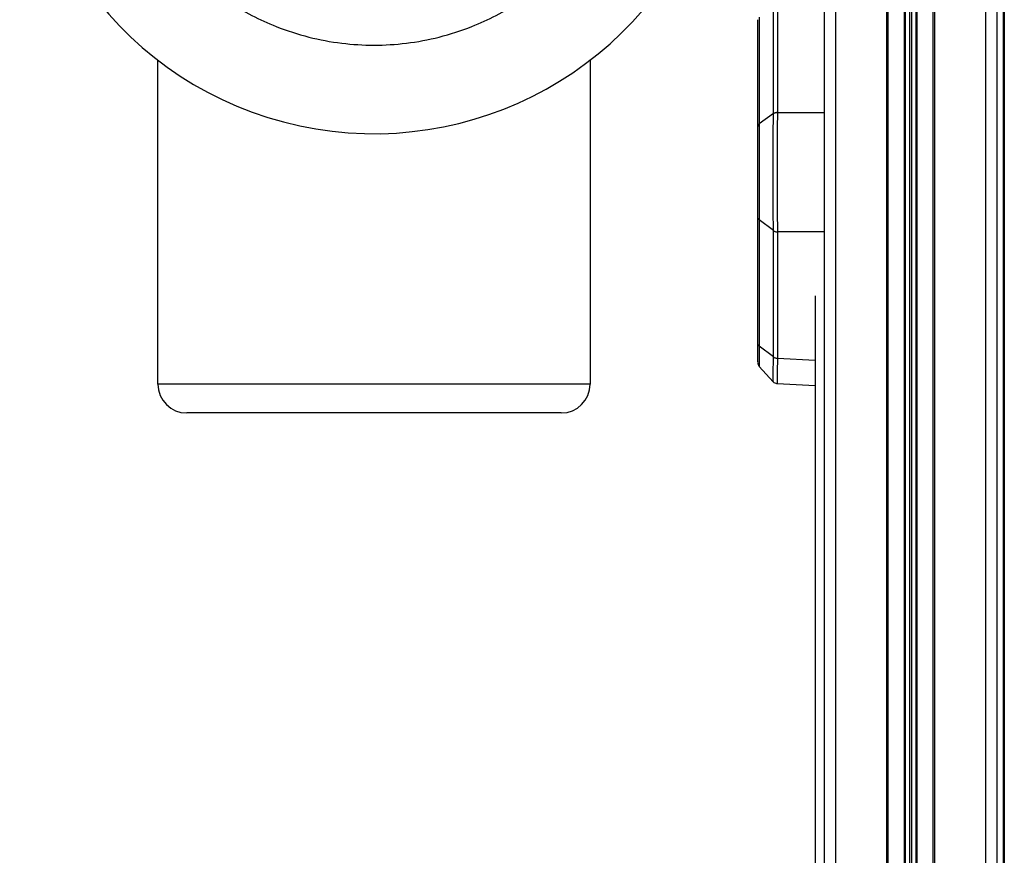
# Model space of a CAD drawing. Header units: millimetres. Extents: x 0 to 420, y 0 to 297.
# Tile 50 of 62: x 282 to 293, y 233 to 243. Entities that reach past the tile are written whole.
import ezdxf

# ---------------------------------------------------------------- set-up
doc = ezdxf.new("R2010")
doc.units = ezdxf.units.MM

msp = doc.modelspace()

# ---------------------------------------------------------------- linework, layer by layer
at = {"color": 7, "linetype": 'Continuous', "lineweight": 25}
for p, q in [((291.25428, 247.78702), (291.25428, 185.70986)), ((291.38934, 247.88252), (291.38934, 185.80537)), ((291.98699, 247.88252), (291.98699, 185.80537)), ((292.5475, 247.88252), (292.5475, 185.80537)), ((293.14515, 247.88252), (293.14515, 185.80537)), ((293.28021, 247.78702), (293.28021, 185.74425)), ((292.00387, 247.15192), (292.00387, 185.72061)), ((292.19273, 247.15192), (292.19273, 185.72411)), ((292.20466, 247.14843), (292.20466, 185.72433)), ((292.25532, 247.11266), (292.25532, 185.72527)), ((292.27918, 247.11266), (292.27918, 185.72571)), ((292.32983, 247.14843), (292.32983, 185.72665)), ((292.34176, 247.15192), (292.34176, 185.72687)), ((292.53062, 247.15192), (292.53062, 185.73037)), ((293.35594, 246.37365), (293.35594, 184.35855)), ((293.36751, 246.03135), (293.36751, 184.3584)), ((290.66107, 242.14604), (290.66107, 243.39973)), ((290.7081, 243.41421), (290.7081, 242.16052)), ((290.47767, 241.99517), (290.47767, 243.24803)), ((290.49581, 243.27915), (290.49581, 242.02631)), ((283.44736, 238.97367), (283.44736, 242.77268)), ((288.51219, 242.77268), (288.51219, 238.97367)), ((290.66107, 242.14604), (290.49581, 242.02631)), ((290.70809, 242.15983), (291.25428, 242.15925)), ((290.47767, 239.45091), (290.47767, 240.93242)), ((290.66107, 240.77455), (290.49581, 240.89986)), ((290.49581, 240.89986), (290.49581, 239.41838)), ((290.66107, 239.29307), (290.66107, 240.77455)), ((290.70809, 240.76006), (290.7081, 240.75951)), ((291.25428, 240.75948), (290.70809, 240.76006)), ((290.7081, 240.75951), (290.7081, 239.27769)), ((291.14887, 240.00777), (291.14887, 187.50818)), ((290.66107, 239.29307), (290.49581, 239.41838)), ((290.7081, 239.27769), (290.70809, 239.27725)), ((290.70809, 239.27725), (291.14887, 239.25595)), ((290.49452, 239.18083), (290.65946, 239.00148)), ((288.51219, 238.97367), (283.44736, 238.97367)), ((290.70486, 238.98081), (291.14887, 238.95935)), ((288.17453, 238.63602), (283.78502, 238.63602))]:
    msp.add_line(p, q, dxfattribs=at)
for centre, radius, start, end in [((285.97978, 246.06443), 4.15316, 90, 337.836503), ((290.70794, 242.07568), 0.08415, 89.896619, 123.856146), ((290.70814, 240.84164), 0.08158, 234.756966, 269.969857), ((290.7089, 239.3594), 0.08215, 234.387513, 269.438496), ((290.5452, 239.22548), 0.06753, 179.999718, 215.149531), ((283.78502, 238.97367), 0.33766, 180, 270), ((288.17453, 238.97367), 0.33766, 270, 0)]:
    msp.add_arc(centre, radius, start, end, dxfattribs=at)
for points, knots in [([(285.97978, 249.1793), (285.85315, 249.17483), (285.59599, 249.16576), (285.2105, 249.09098), (284.85794, 248.97778), (284.54448, 248.83494), (284.27049, 248.67486), (284.01227, 248.48649), (283.77336, 248.27087), (283.55772, 248.03194), (283.36937, 247.77374), (283.20924, 247.49974), (283.06656, 247.18629), (282.95263, 246.83372), (282.88058, 246.44823), (282.85719, 246.06444), (282.88058, 245.68066), (282.95262, 245.29517), (283.06655, 244.94259), (283.20924, 244.62913), (283.36936, 244.35514), (283.55771, 244.09693), (283.77334, 243.85801), (284.01226, 243.64237), (284.27047, 243.45403), (284.54447, 243.2939), (284.85792, 243.15122), (285.21049, 243.03728), (285.59598, 242.96524), (285.97976, 242.94184), (286.36355, 242.96524), (286.74904, 243.03728), (287.10161, 243.15121), (287.41507, 243.2939), (287.68908, 243.454), (287.94721, 243.64241), (288.18644, 243.85785), (288.40092, 244.09745), (288.56234, 244.31172), (288.64119, 244.45134), (288.66734, 244.49765)], [0, 0, 0, 0, 0.02914086, 0.05918294, 0.09007169, 0.11421735, 0.13836574, 0.16302518, 0.1876874, 0.21234684, 0.23700906, 0.26115473, 0.28530312, 0.31618945, 0.34623334, 0.37537482, 0.40451385, 0.43455777, 0.46544652, 0.48959218, 0.51374057, 0.53840001, 0.56306223, 0.58772167, 0.6123839, 0.63652956, 0.66067795, 0.69156428, 0.72160817, 0.75074965, 0.77988868, 0.8099326, 0.84082135, 0.86496701, 0.8891154, 0.91377484, 0.93843706, 0.9630965, 0.98775873, 1, 1, 1, 1]), ([(290.66106, 240.77501), (290.66088, 240.79635), (290.66034, 240.85756), (290.65961, 240.97386), (290.65896, 241.12441), (290.65856, 241.2866), (290.65842, 241.45768), (290.65858, 241.63666), (290.65903, 241.80897), (290.65975, 241.96708), (290.66046, 242.07539), (290.66094, 242.13164), (290.66106, 242.14556)], [0, 0, 0, 0, 0.05828549, 0.16715566, 0.27917508, 0.38802937, 0.50003474, 0.61900413, 0.74212958, 0.85106587, 0.96315761, 1, 1, 1, 1]), ([(290.66106, 242.14556), (290.66106, 242.14572), (290.66106, 242.14588), (290.66106, 242.14603), (290.66106, 242.14604)], [0, 0, 0, 0, 0.99372571, 1, 1, 1, 1]), ([(290.70809, 242.15983), (290.70795, 242.14562), (290.70737, 242.08941), (290.7065, 241.97905), (290.70562, 241.81964), (290.70505, 241.6423), (290.70486, 241.46103), (290.70503, 241.28416), (290.70551, 241.11987), (290.7063, 240.96453), (290.7072, 240.84551), (290.70787, 240.78184), (290.70809, 240.76006)], [0, 0, 0, 0, 0.03683449, 0.1457653, 0.25785489, 0.37682915, 0.49996521, 0.60882491, 0.72084059, 0.82970533, 0.94172389, 1, 1, 1, 1]), ([(290.7081, 242.16052), (290.7081, 242.16044), (290.7081, 242.16021), (290.70809, 242.15998), (290.70809, 242.15983)], [0, 0, 0, 0, 0.34128569, 1, 1, 1, 1]), ([(290.49581, 242.02631), (290.49581, 242.02631), (290.49577, 241.99308), (290.49569, 241.92038), (290.49559, 241.79937), (290.49553, 241.66799), (290.49548, 241.48691), (290.49551, 241.25499), (290.49564, 241.04198), (290.49577, 240.93425), (290.49581, 240.89986), (290.49581, 240.89986)], [0, 0, 0, 0, 0.00000327, 0.10897537, 0.22109863, 0.33008382, 0.44222679, 0.66233606, 0.88240249, 0.99999673, 1, 1, 1, 1]), ([(290.47767, 240.93242), (290.47767, 240.99929), (290.47767, 241.10183), (290.47767, 241.30843), (290.47767, 241.52803), (290.47767, 241.78705), (290.47767, 241.9258), (290.47767, 241.99517)], [0, 0, 0, 0, 0.22055615, 0.33820298, 0.55867094, 0.77936626, 1, 1, 1, 1]), ([(290.66106, 240.77455), (290.66106, 240.77455), (290.66106, 240.77471), (290.66106, 240.77486), (290.66106, 240.77501)], [0, 0, 0, 0, 0.00627429, 1, 1, 1, 1]), ([(290.47767, 239.23506), (290.47767, 239.23246), (290.47767, 239.22191), (290.47767, 239.28895), (290.47767, 239.39693), (290.47767, 239.45091)], [0, 0, 0, 0, 0.14041177, 0.57026585, 1, 1, 1, 1]), ([(290.49581, 239.41838), (290.49581, 239.41837), (290.49577, 239.38605), (290.49569, 239.327), (290.49559, 239.25629), (290.49553, 239.20944), (290.49549, 239.17892), (290.49551, 239.18682), (290.49551, 239.18995)], [0, 0, 0, 0, 0.00000634, 0.21472271, 0.42944023, 0.64418883, 0.85893816, 1, 1, 1, 1]), ([(290.65849, 239.0041), (290.65848, 239.0036), (290.65842, 238.99877), (290.6586, 239.02033), (290.65903, 239.07013), (290.65976, 239.15045), (290.66047, 239.22816), (290.66094, 239.27972), (290.66106, 239.29261)], [0, 0, 0, 0, 0.02697467, 0.2625518, 0.49812928, 0.71321127, 0.92829384, 1, 1, 1, 1]), ([(290.66106, 239.29261), (290.66106, 239.29276), (290.66106, 239.29292), (290.66106, 239.29307), (290.66106, 239.29307)], [0, 0, 0, 0, 0.99372571, 1, 1, 1, 1]), ([(290.66107, 239.29307), (290.66665, 239.28955), (290.67582, 239.28376), (290.69245, 239.27895), (290.70265, 239.27813), (290.7081, 239.27769)], [0, 0, 0, 0, 0.41960496, 0.68991306, 1, 1, 1, 1]), ([(290.70809, 239.27725), (290.70795, 239.26408), (290.70737, 239.21139), (290.7065, 239.13198), (290.70561, 239.04988), (290.70508, 238.99897), (290.70486, 238.97694), (290.70493, 238.9819), (290.70494, 238.98241)], [0, 0, 0, 0, 0.07167251, 0.28669277, 0.50171247, 0.73724487, 0.97277693, 1, 1, 1, 1]), ([(290.65823, 239.00385), (290.66118, 239.00055), (290.66923, 238.99151), (290.68578, 238.98295), (290.69916, 238.98211), (290.70486, 238.98175)], [0, 0, 0, 0, 0.24863264, 0.68004941, 1, 1, 1, 1])]:
    msp.add_open_spline(points, degree=3, knots=knots, dxfattribs=at)
for points in [[(290.66107, 242.14604), (290.66426, 242.14811), (290.67066, 242.15225), (290.68229, 242.15667), (290.69487, 242.1597), (290.70369, 242.16024), (290.7081, 242.16052)], [(290.49581, 242.02631), (290.4931, 242.02412), (290.48767, 242.01973), (290.48205, 242.01199), (290.47836, 242.00374), (290.4779, 241.99803), (290.47767, 241.99517)], [(290.49581, 240.89986), (290.4931, 240.90215), (290.48767, 240.90674), (290.48205, 240.91483), (290.47836, 240.92346), (290.4779, 240.92944), (290.47767, 240.93242)], [(290.66106, 240.77455), (290.66426, 240.77239), (290.67066, 240.76808), (290.68229, 240.76348), (290.69487, 240.76034), (290.70369, 240.75978), (290.7081, 240.75951)], [(290.49581, 239.41838), (290.4931, 239.42067), (290.48767, 239.42525), (290.48205, 239.43334), (290.47836, 239.44196), (290.4779, 239.44793), (290.47767, 239.45091)]]:
    msp.add_open_spline(points, degree=3, dxfattribs=at)

doc.saveas('drawing.dxf')
